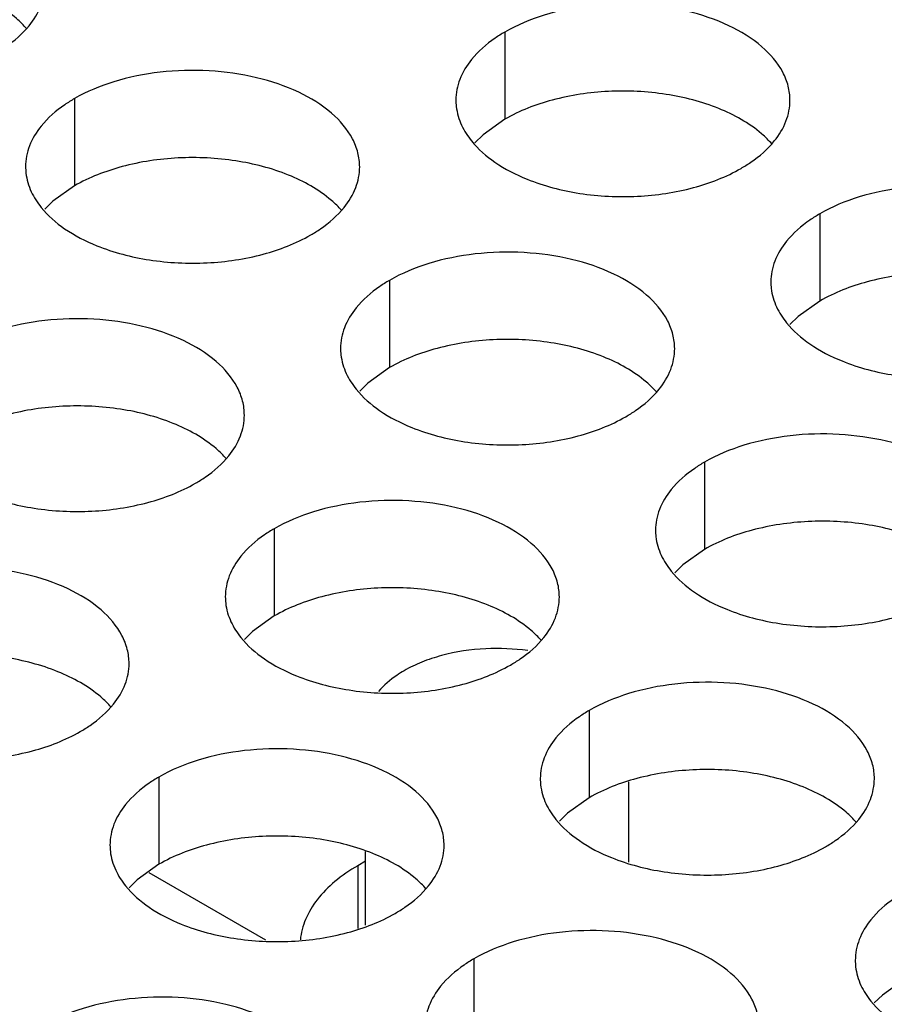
# Model space of a CAD drawing. Header units: inches. Extents: x 0 to 34, y 0 to 22.
# Tile 101 of 155: x 17.707 to 17.836, y 19.426 to 19.573. Entities that reach past the tile are written whole.
import ezdxf

# ---------------------------------------------------------------- set-up
doc = ezdxf.new("R2010")
doc.units = ezdxf.units.IN
doc.header["$LTSCALE"] = 1.87
doc.header["$MEASUREMENT"] = 0
doc.layers.get('0').update_dxf_attribs({"linetype": 'CONTINUOUS'})
doc.layers.add('02___PRT_ALL_AXES', color=7, linetype='CONTINUOUS')

msp = doc.modelspace()

# ---------------------------------------------------------------- linework, layer by layer
at = {"color": 7, "linetype": 'CONTINUOUS'}
for p, q in [((17.79793, 19.44694), (17.79793, 19.45899)), ((17.75856, 19.4375), (17.75856, 19.44854)), ((17.72611, 19.44539), (17.74357, 19.43531))]:
    msp.add_line(p, q, dxfattribs=at)
msp.add_arc((17.77824, 19.44523), 0.03371, 82.188, 92.9181, dxfattribs=at)
for points, knots in [([(17.77653, 19.47891), (17.7743, 19.47879), (17.77103, 19.47831), (17.767, 19.47698), (17.76517, 19.47611), (17.76432, 19.47562)], [0, 0, 0, 0, 0.5247, 0.770979, 1, 1, 1, 1]), ([(17.76432, 19.47562), (17.76394, 19.4754), (17.76255, 19.47453), (17.76128, 19.47344), (17.76051, 19.47251)], [0, 0, 0, 0, 0.267366, 1, 1, 1, 1])]:
    msp.add_open_spline(points, degree=3, knots=knots, dxfattribs=at)
at = {"layer": '02___PRT_ALL_AXES', "color": 7, "linetype": 'CONTINUOUS'}
for p, q in [((17.77939, 19.57124), (17.77939, 19.55818)), ((17.71499, 19.56128), (17.71499, 19.54821)), ((17.77939, 19.55818), (17.77613, 19.55586)), ((17.77613, 19.55586), (17.77492, 19.55467)), ((17.71499, 19.54821), (17.71174, 19.5459)), ((17.71174, 19.5459), (17.71053, 19.54471)), ((17.82653, 19.54402), (17.82653, 19.53096)), ((17.76213, 19.53406), (17.76213, 19.521)), ((17.82653, 19.53096), (17.82327, 19.52864)), ((17.82327, 19.52864), (17.82206, 19.52745)), ((17.76213, 19.521), (17.75888, 19.51868)), ((17.75888, 19.51868), (17.75767, 19.51749)), ((17.80927, 19.50684), (17.80927, 19.49378)), ((17.74488, 19.49688), (17.74488, 19.48382)), ((17.80927, 19.49378), (17.80602, 19.49146)), ((17.80602, 19.49146), (17.80481, 19.49027)), ((17.74488, 19.48382), (17.74162, 19.4815)), ((17.74162, 19.4815), (17.74041, 19.48031)), ((17.79202, 19.46966), (17.79202, 19.4566)), ((17.72762, 19.4597), (17.72762, 19.44663)), ((17.79202, 19.4566), (17.78876, 19.45428)), ((17.78876, 19.45428), (17.78755, 19.45309)), ((17.72762, 19.44663), (17.72437, 19.44432)), ((17.75738, 19.44642), (17.75738, 19.43702)), ((17.72437, 19.44432), (17.72316, 19.44313)), ((17.77476, 19.43248), (17.77476, 19.41942)), ((17.83916, 19.42938), (17.8359, 19.42706)), ((17.8359, 19.42706), (17.83469, 19.42587))]:
    msp.add_line(p, q, dxfattribs=at)
at = {"layer": '02___PRT_ALL_AXES', "color": 3, "linetype": 'CONTINUOUS'}
msp.add_line((17.75856, 19.4471), (17.75738, 19.44642), dxfattribs=at)
for points, knots in [([(17.70819, 19.57219), (17.70891, 19.57308), (17.71009, 19.575), (17.71053, 19.57722), (17.71053, 19.57828)], [0, 0, 0, 0, 0.520681, 1, 1, 1, 1]), ([(17.82206, 19.56102), (17.82206, 19.56174), (17.82188, 19.5632), (17.82072, 19.56611), (17.8178, 19.56947), (17.81278, 19.57252), (17.80651, 19.57462), (17.79949, 19.5756), (17.79226, 19.57541), (17.78543, 19.57404), (17.78124, 19.57231), (17.77939, 19.57124)], [0, 0, 0, 0, 0.042883, 0.087524, 0.186914, 0.304219, 0.43794, 0.582356, 0.729558, 0.871282, 1, 1, 1, 1]), ([(17.70321, 19.56808), (17.70371, 19.56837), (17.70553, 19.56952), (17.70719, 19.57096), (17.70819, 19.57219)], [0, 0, 0, 0, 0.268123, 1, 1, 1, 1]), ([(17.77939, 19.57124), (17.77889, 19.57095), (17.77706, 19.5698), (17.7754, 19.56836), (17.77441, 19.56713)], [0, 0, 0, 0, 0.268123, 1, 1, 1, 1]), ([(17.77441, 19.56713), (17.77368, 19.56624), (17.77251, 19.56432), (17.77207, 19.5621), (17.77207, 19.56104)], [0, 0, 0, 0, 0.520681, 1, 1, 1, 1]), ([(17.75767, 19.55106), (17.75767, 19.55177), (17.75748, 19.55323), (17.75633, 19.55614), (17.75341, 19.55951), (17.74839, 19.56255), (17.74212, 19.56465), (17.73509, 19.56564), (17.72786, 19.56544), (17.72103, 19.56408), (17.71684, 19.56235), (17.71499, 19.56128)], [0, 0, 0, 0, 0.042883, 0.087524, 0.186914, 0.304219, 0.43794, 0.582356, 0.729558, 0.871282, 1, 1, 1, 1]), ([(17.71499, 19.56128), (17.71449, 19.56099), (17.71267, 19.55984), (17.71101, 19.5584), (17.71001, 19.55717)], [0, 0, 0, 0, 0.268123, 1, 1, 1, 1]), ([(17.77207, 19.56104), (17.77207, 19.56073), (17.77214, 19.55944), (17.77251, 19.55818), (17.77292, 19.5573)], [0, 0, 0, 0, 0.245663, 1, 1, 1, 1]), ([(17.81972, 19.55493), (17.82045, 19.55583), (17.82162, 19.55774), (17.82206, 19.55997), (17.82206, 19.56102)], [0, 0, 0, 0, 0.520681, 1, 1, 1, 1]), ([(17.71001, 19.55717), (17.70929, 19.55628), (17.70811, 19.55436), (17.70767, 19.55214), (17.70767, 19.55108)], [0, 0, 0, 0, 0.520681, 1, 1, 1, 1]), ([(17.77292, 19.5573), (17.77331, 19.55645), (17.77469, 19.55432), (17.778, 19.55145), (17.78104, 19.54989), (17.78273, 19.54921)], [0, 0, 0, 0, 0.215502, 0.580331, 1, 1, 1, 1]), ([(17.81474, 19.55083), (17.81524, 19.55112), (17.81707, 19.55226), (17.81873, 19.55371), (17.81972, 19.55493)], [0, 0, 0, 0, 0.268123, 1, 1, 1, 1]), ([(17.70767, 19.55108), (17.70767, 19.55077), (17.70774, 19.54948), (17.70811, 19.54822), (17.70852, 19.54734)], [0, 0, 0, 0, 0.245663, 1, 1, 1, 1]), ([(17.75533, 19.54497), (17.75605, 19.54587), (17.75723, 19.54778), (17.75767, 19.55), (17.75767, 19.55106)], [0, 0, 0, 0, 0.520681, 1, 1, 1, 1]), ([(17.78273, 19.54921), (17.78524, 19.54819), (17.79073, 19.54678), (17.7992, 19.54637), (17.80743, 19.54759), (17.81253, 19.54955), (17.81474, 19.55083)], [0, 0, 0, 0, 0.247189, 0.509885, 0.767301, 1, 1, 1, 1]), ([(17.70852, 19.54734), (17.70891, 19.54649), (17.71029, 19.54436), (17.7136, 19.54149), (17.71665, 19.53993), (17.71833, 19.53925)], [0, 0, 0, 0, 0.215502, 0.580331, 1, 1, 1, 1]), ([(17.8692, 19.53381), (17.8692, 19.53452), (17.86902, 19.53598), (17.86787, 19.53889), (17.86494, 19.54225), (17.85992, 19.5453), (17.85365, 19.5474), (17.84663, 19.54838), (17.8394, 19.54819), (17.83257, 19.54682), (17.82838, 19.54509), (17.82653, 19.54402)], [0, 0, 0, 0, 0.042883, 0.087524, 0.186914, 0.304219, 0.43794, 0.582356, 0.729558, 0.871282, 1, 1, 1, 1]), ([(17.75035, 19.54086), (17.75085, 19.54115), (17.75267, 19.5423), (17.75433, 19.54374), (17.75533, 19.54497)], [0, 0, 0, 0, 0.268123, 1, 1, 1, 1]), ([(17.82653, 19.54402), (17.82603, 19.54373), (17.8242, 19.54259), (17.82254, 19.54114), (17.82155, 19.53992)], [0, 0, 0, 0, 0.268123, 1, 1, 1, 1]), ([(17.71833, 19.53925), (17.72085, 19.53823), (17.72633, 19.53682), (17.7348, 19.53641), (17.74304, 19.53763), (17.74813, 19.53959), (17.75035, 19.54086)], [0, 0, 0, 0, 0.247189, 0.509885, 0.767301, 1, 1, 1, 1]), ([(17.82155, 19.53992), (17.82082, 19.53902), (17.81965, 19.53711), (17.81921, 19.53488), (17.81921, 19.53383)], [0, 0, 0, 0, 0.520681, 1, 1, 1, 1]), ([(17.80481, 19.52384), (17.80481, 19.52456), (17.80462, 19.52601), (17.80347, 19.52893), (17.80055, 19.53229), (17.79553, 19.53534), (17.78926, 19.53744), (17.78223, 19.53842), (17.77501, 19.53823), (17.76817, 19.53686), (17.76398, 19.53513), (17.76213, 19.53406)], [0, 0, 0, 0, 0.042883, 0.087524, 0.186914, 0.304219, 0.43794, 0.582356, 0.729558, 0.871282, 1, 1, 1, 1]), ([(17.76213, 19.53406), (17.76163, 19.53377), (17.75981, 19.53262), (17.75815, 19.53118), (17.75715, 19.52995)], [0, 0, 0, 0, 0.268123, 1, 1, 1, 1]), ([(17.81921, 19.53383), (17.81921, 19.53351), (17.81928, 19.53222), (17.81965, 19.53096), (17.82006, 19.53008)], [0, 0, 0, 0, 0.245663, 1, 1, 1, 1]), ([(17.75715, 19.52995), (17.75643, 19.52906), (17.75525, 19.52714), (17.75481, 19.52492), (17.75481, 19.52386)], [0, 0, 0, 0, 0.520681, 1, 1, 1, 1]), ([(17.82006, 19.53008), (17.82045, 19.52923), (17.82183, 19.5271), (17.82514, 19.52423), (17.82818, 19.52267), (17.82987, 19.52199)], [0, 0, 0, 0, 0.215502, 0.580331, 1, 1, 1, 1]), ([(17.74041, 19.51388), (17.74041, 19.51459), (17.74023, 19.51605), (17.73908, 19.51896), (17.73615, 19.52232), (17.73113, 19.52537), (17.72486, 19.52747), (17.71784, 19.52846), (17.71061, 19.52826), (17.70378, 19.52689), (17.69959, 19.52517), (17.69774, 19.5241)], [0, 0, 0, 0, 0.042883, 0.087524, 0.186914, 0.304219, 0.43794, 0.582356, 0.729558, 0.871282, 1, 1, 1, 1]), ([(17.75481, 19.52386), (17.75481, 19.52355), (17.75488, 19.52226), (17.75525, 19.521), (17.75566, 19.52012)], [0, 0, 0, 0, 0.245663, 1, 1, 1, 1]), ([(17.80247, 19.51775), (17.80319, 19.51865), (17.80437, 19.52056), (17.80481, 19.52279), (17.80481, 19.52384)], [0, 0, 0, 0, 0.520681, 1, 1, 1, 1]), ([(17.82987, 19.52199), (17.83238, 19.52097), (17.83787, 19.51956), (17.84634, 19.51915), (17.85457, 19.52037), (17.85967, 19.52233), (17.86188, 19.52361)], [0, 0, 0, 0, 0.247189, 0.509885, 0.767301, 1, 1, 1, 1]), ([(17.75566, 19.52012), (17.75605, 19.51927), (17.75743, 19.51714), (17.76074, 19.51427), (17.76379, 19.51271), (17.76547, 19.51203)], [0, 0, 0, 0, 0.215502, 0.580331, 1, 1, 1, 1]), ([(17.79749, 19.51365), (17.79799, 19.51394), (17.79981, 19.51508), (17.80147, 19.51652), (17.80247, 19.51775)], [0, 0, 0, 0, 0.268123, 1, 1, 1, 1]), ([(17.73807, 19.50779), (17.7388, 19.50868), (17.73997, 19.5106), (17.74041, 19.51282), (17.74041, 19.51388)], [0, 0, 0, 0, 0.520681, 1, 1, 1, 1]), ([(17.76547, 19.51203), (17.76799, 19.51101), (17.77347, 19.5096), (17.78194, 19.50919), (17.79018, 19.51041), (17.79527, 19.51237), (17.79749, 19.51365)], [0, 0, 0, 0, 0.247189, 0.509885, 0.767301, 1, 1, 1, 1]), ([(17.85195, 19.49663), (17.85195, 19.49734), (17.85176, 19.4988), (17.85061, 19.50171), (17.84769, 19.50507), (17.84267, 19.50812), (17.8364, 19.51022), (17.82937, 19.5112), (17.82215, 19.51101), (17.81532, 19.50964), (17.81112, 19.50791), (17.80927, 19.50684)], [0, 0, 0, 0, 0.042883, 0.087524, 0.186914, 0.304219, 0.43794, 0.582356, 0.729558, 0.871282, 1, 1, 1, 1]), ([(17.73309, 19.50368), (17.73359, 19.50397), (17.73542, 19.50512), (17.73708, 19.50656), (17.73807, 19.50779)], [0, 0, 0, 0, 0.268123, 1, 1, 1, 1]), ([(17.80927, 19.50684), (17.80877, 19.50655), (17.80695, 19.5054), (17.80529, 19.50396), (17.80429, 19.50274)], [0, 0, 0, 0, 0.268123, 1, 1, 1, 1]), ([(17.70108, 19.50207), (17.70359, 19.50105), (17.70908, 19.49964), (17.71755, 19.49923), (17.72578, 19.50045), (17.73088, 19.50241), (17.73309, 19.50368)], [0, 0, 0, 0, 0.247189, 0.509885, 0.767301, 1, 1, 1, 1]), ([(17.80429, 19.50274), (17.80357, 19.50184), (17.80239, 19.49993), (17.80195, 19.4977), (17.80195, 19.49664)], [0, 0, 0, 0, 0.520681, 1, 1, 1, 1]), ([(17.78755, 19.48666), (17.78755, 19.48737), (17.78737, 19.48883), (17.78622, 19.49174), (17.78329, 19.49511), (17.77827, 19.49816), (17.772, 19.50026), (17.76498, 19.50124), (17.75775, 19.50104), (17.75092, 19.49968), (17.74673, 19.49795), (17.74488, 19.49688)], [0, 0, 0, 0, 0.042883, 0.087524, 0.186914, 0.304219, 0.43794, 0.582356, 0.729558, 0.871282, 1, 1, 1, 1]), ([(17.74488, 19.49688), (17.74438, 19.49659), (17.74255, 19.49544), (17.74089, 19.494), (17.7399, 19.49277)], [0, 0, 0, 0, 0.268123, 1, 1, 1, 1]), ([(17.80195, 19.49664), (17.80195, 19.49633), (17.80202, 19.49504), (17.80239, 19.49378), (17.8028, 19.4929)], [0, 0, 0, 0, 0.245663, 1, 1, 1, 1]), ([(17.7399, 19.49277), (17.73918, 19.49188), (17.738, 19.48996), (17.73756, 19.48774), (17.73756, 19.48668)], [0, 0, 0, 0, 0.520681, 1, 1, 1, 1]), ([(17.8028, 19.4929), (17.80319, 19.49205), (17.80457, 19.48992), (17.80788, 19.48705), (17.81093, 19.48549), (17.81261, 19.48481)], [0, 0, 0, 0, 0.215502, 0.580331, 1, 1, 1, 1]), ([(17.72316, 19.4767), (17.72316, 19.47741), (17.72297, 19.47887), (17.72182, 19.48178), (17.7189, 19.48514), (17.71388, 19.48819), (17.70761, 19.49029), (17.70058, 19.49128), (17.69336, 19.49108), (17.68653, 19.48971), (17.68233, 19.48799), (17.68048, 19.48692)], [0, 0, 0, 0, 0.042883, 0.087524, 0.186914, 0.304219, 0.43794, 0.582356, 0.729558, 0.871282, 1, 1, 1, 1]), ([(17.73756, 19.48668), (17.73756, 19.48637), (17.73763, 19.48508), (17.738, 19.48382), (17.73841, 19.48294)], [0, 0, 0, 0, 0.245663, 1, 1, 1, 1]), ([(17.78521, 19.48057), (17.78594, 19.48147), (17.78711, 19.48338), (17.78755, 19.4856), (17.78755, 19.48666)], [0, 0, 0, 0, 0.520681, 1, 1, 1, 1]), ([(17.81261, 19.48481), (17.81513, 19.48379), (17.82061, 19.48238), (17.82909, 19.48197), (17.83732, 19.48319), (17.84241, 19.48515), (17.84463, 19.48643)], [0, 0, 0, 0, 0.247189, 0.509885, 0.767301, 1, 1, 1, 1]), ([(17.73841, 19.48294), (17.7388, 19.48209), (17.74018, 19.47996), (17.74349, 19.47709), (17.74653, 19.47553), (17.74822, 19.47485)], [0, 0, 0, 0, 0.215502, 0.580331, 1, 1, 1, 1]), ([(17.78023, 19.47647), (17.78073, 19.47675), (17.78256, 19.4779), (17.78422, 19.47934), (17.78521, 19.48057)], [0, 0, 0, 0, 0.268123, 1, 1, 1, 1]), ([(17.72082, 19.47061), (17.72154, 19.4715), (17.72272, 19.47342), (17.72316, 19.47564), (17.72316, 19.4767)], [0, 0, 0, 0, 0.520681, 1, 1, 1, 1]), ([(17.74822, 19.47485), (17.75073, 19.47383), (17.75622, 19.47242), (17.76469, 19.47201), (17.77292, 19.47323), (17.77802, 19.47519), (17.78023, 19.47647)], [0, 0, 0, 0, 0.247189, 0.509885, 0.767301, 1, 1, 1, 1]), ([(17.8347, 19.45944), (17.8347, 19.46016), (17.83451, 19.46162), (17.83336, 19.46453), (17.83043, 19.46789), (17.82541, 19.47094), (17.81914, 19.47304), (17.81212, 19.47402), (17.80489, 19.47383), (17.79806, 19.47246), (17.79387, 19.47073), (17.79202, 19.46966)], [0, 0, 0, 0, 0.042883, 0.087524, 0.186914, 0.304219, 0.43794, 0.582356, 0.729558, 0.871282, 1, 1, 1, 1]), ([(17.71584, 19.4665), (17.71634, 19.46679), (17.71817, 19.46794), (17.71983, 19.46938), (17.72082, 19.47061)], [0, 0, 0, 0, 0.268123, 1, 1, 1, 1]), ([(17.79202, 19.46966), (17.79152, 19.46937), (17.78969, 19.46822), (17.78803, 19.46678), (17.78704, 19.46555)], [0, 0, 0, 0, 0.268123, 1, 1, 1, 1]), ([(17.68382, 19.46489), (17.68634, 19.46387), (17.69182, 19.46246), (17.70029, 19.46205), (17.70853, 19.46327), (17.71362, 19.46522), (17.71584, 19.4665)], [0, 0, 0, 0, 0.247189, 0.509885, 0.767301, 1, 1, 1, 1]), ([(17.78704, 19.46555), (17.78632, 19.46466), (17.78514, 19.46274), (17.7847, 19.46052), (17.7847, 19.45946)], [0, 0, 0, 0, 0.520681, 1, 1, 1, 1]), ([(17.7703, 19.44948), (17.7703, 19.45019), (17.77011, 19.45165), (17.76896, 19.45456), (17.76604, 19.45793), (17.76102, 19.46097), (17.75475, 19.46307), (17.74772, 19.46406), (17.7405, 19.46386), (17.73367, 19.4625), (17.72947, 19.46077), (17.72762, 19.4597)], [0, 0, 0, 0, 0.042883, 0.087524, 0.186914, 0.304219, 0.43794, 0.582356, 0.729558, 0.871282, 1, 1, 1, 1]), ([(17.72762, 19.4597), (17.72712, 19.45941), (17.7253, 19.45826), (17.72364, 19.45682), (17.72264, 19.45559)], [0, 0, 0, 0, 0.268123, 1, 1, 1, 1]), ([(17.7847, 19.45946), (17.7847, 19.45915), (17.78477, 19.45786), (17.78514, 19.4566), (17.78555, 19.45572)], [0, 0, 0, 0, 0.245663, 1, 1, 1, 1]), ([(17.83235, 19.45335), (17.83308, 19.45425), (17.83425, 19.45616), (17.83469, 19.45839), (17.8347, 19.45944)], [0, 0, 0, 0, 0.520681, 1, 1, 1, 1]), ([(17.78555, 19.45572), (17.78594, 19.45487), (17.78732, 19.45274), (17.79063, 19.44987), (17.79367, 19.44831), (17.79536, 19.44763)], [0, 0, 0, 0, 0.215502, 0.580331, 1, 1, 1, 1]), ([(17.72264, 19.45559), (17.72192, 19.4547), (17.72075, 19.45278), (17.7203, 19.45056), (17.7203, 19.4495)], [0, 0, 0, 0, 0.520681, 1, 1, 1, 1]), ([(17.82737, 19.44925), (17.82787, 19.44954), (17.8297, 19.45068), (17.83136, 19.45213), (17.83235, 19.45335)], [0, 0, 0, 0, 0.268123, 1, 1, 1, 1]), ([(17.7203, 19.4495), (17.7203, 19.44919), (17.72037, 19.4479), (17.72074, 19.44664), (17.72115, 19.44576)], [0, 0, 0, 0, 0.245663, 1, 1, 1, 1]), ([(17.76796, 19.44339), (17.76868, 19.44428), (17.76986, 19.4462), (17.7703, 19.44842), (17.7703, 19.44948)], [0, 0, 0, 0, 0.520681, 1, 1, 1, 1]), ([(17.79536, 19.44763), (17.79787, 19.44661), (17.80336, 19.4452), (17.81183, 19.44479), (17.82006, 19.44601), (17.82516, 19.44797), (17.82737, 19.44925)], [0, 0, 0, 0, 0.247189, 0.509885, 0.767301, 1, 1, 1, 1]), ([(17.72115, 19.44576), (17.72154, 19.44491), (17.72292, 19.44278), (17.72624, 19.4399), (17.72928, 19.43835), (17.73096, 19.43767)], [0, 0, 0, 0, 0.215502, 0.580331, 1, 1, 1, 1]), ([(17.75738, 19.44642), (17.75618, 19.44573), (17.75397, 19.44422), (17.75128, 19.44152), (17.74946, 19.43853), (17.74889, 19.43637), (17.74879, 19.43532)], [0, 0, 0, 0, 0.287341, 0.547425, 0.782141, 1, 1, 1, 1]), ([(17.76298, 19.43928), (17.76348, 19.43957), (17.76531, 19.44072), (17.76697, 19.44216), (17.76796, 19.44339)], [0, 0, 0, 0, 0.268123, 1, 1, 1, 1]), ([(17.83916, 19.44244), (17.83866, 19.44215), (17.83683, 19.44101), (17.83517, 19.43956), (17.83418, 19.43834)], [0, 0, 0, 0, 0.268123, 1, 1, 1, 1]), ([(17.73096, 19.43767), (17.73348, 19.43665), (17.73896, 19.43524), (17.74744, 19.43483), (17.75567, 19.43605), (17.76076, 19.43801), (17.76298, 19.43928)], [0, 0, 0, 0, 0.247189, 0.509885, 0.767301, 1, 1, 1, 1]), ([(17.83418, 19.43834), (17.83346, 19.43744), (17.83228, 19.43553), (17.83184, 19.4333), (17.83184, 19.43225)], [0, 0, 0, 0, 0.520681, 1, 1, 1, 1]), ([(17.81744, 19.42226), (17.81744, 19.42298), (17.81725, 19.42443), (17.8161, 19.42735), (17.81318, 19.43071), (17.80816, 19.43376), (17.80189, 19.43586), (17.79486, 19.43684), (17.78764, 19.43665), (17.78081, 19.43528), (17.77661, 19.43355), (17.77476, 19.43248)], [0, 0, 0, 0, 0.042883, 0.087524, 0.186914, 0.304219, 0.43794, 0.582356, 0.729558, 0.871282, 1, 1, 1, 1]), ([(17.77476, 19.43248), (17.77426, 19.43219), (17.77244, 19.43104), (17.77078, 19.4296), (17.76978, 19.42837)], [0, 0, 0, 0, 0.268123, 1, 1, 1, 1]), ([(17.83184, 19.43225), (17.83184, 19.43193), (17.83191, 19.43064), (17.83228, 19.42938), (17.83269, 19.4285)], [0, 0, 0, 0, 0.245663, 1, 1, 1, 1]), ([(17.76978, 19.42837), (17.76906, 19.42748), (17.76789, 19.42556), (17.76744, 19.42334), (17.76744, 19.42228)], [0, 0, 0, 0, 0.520681, 1, 1, 1, 1]), ([(17.83269, 19.4285), (17.83308, 19.42765), (17.83446, 19.42552), (17.83777, 19.42265), (17.84081, 19.42109), (17.8425, 19.42041)], [0, 0, 0, 0, 0.215502, 0.580331, 1, 1, 1, 1]), ([(17.75305, 19.4123), (17.75305, 19.41301), (17.75286, 19.41447), (17.75171, 19.41738), (17.74878, 19.42074), (17.74376, 19.42379), (17.73749, 19.42589), (17.73047, 19.42688), (17.72324, 19.42668), (17.71641, 19.42531), (17.71222, 19.42359), (17.71037, 19.42252)], [0, 0, 0, 0, 0.042883, 0.087524, 0.186914, 0.304219, 0.43794, 0.582356, 0.729558, 0.871282, 1, 1, 1, 1])]:
    msp.add_open_spline(points, degree=3, knots=knots, dxfattribs=at)
at = {"layer": '02___PRT_ALL_AXES', "color": 7, "linetype": 'CONTINUOUS'}
for points, knots in [([(17.70784, 19.57173), (17.70737, 19.57228), (17.70506, 19.57453), (17.70217, 19.57612), (17.69987, 19.57705)], [0, 0, 0, 0, 0.226307, 1, 1, 1, 1]), ([(17.8114, 19.55979), (17.80889, 19.56081), (17.8034, 19.56222), (17.79493, 19.56263), (17.7867, 19.56141), (17.7816, 19.55946), (17.77939, 19.55818)], [0, 0, 0, 0, 0.247189, 0.509885, 0.767301, 1, 1, 1, 1]), ([(17.81938, 19.55448), (17.8189, 19.55502), (17.8166, 19.55728), (17.81371, 19.55886), (17.8114, 19.55979)], [0, 0, 0, 0, 0.226307, 1, 1, 1, 1]), ([(17.74701, 19.54983), (17.74449, 19.55085), (17.73901, 19.55226), (17.73054, 19.55267), (17.7223, 19.55145), (17.71721, 19.54949), (17.71499, 19.54821)], [0, 0, 0, 0, 0.247189, 0.509885, 0.767301, 1, 1, 1, 1]), ([(17.75499, 19.54451), (17.75451, 19.54506), (17.7522, 19.54731), (17.74931, 19.5489), (17.74701, 19.54983)], [0, 0, 0, 0, 0.226307, 1, 1, 1, 1]), ([(17.85854, 19.53258), (17.85603, 19.53359), (17.85054, 19.53501), (17.84207, 19.53541), (17.83384, 19.5342), (17.82874, 19.53224), (17.82653, 19.53096)], [0, 0, 0, 0, 0.247189, 0.509885, 0.767301, 1, 1, 1, 1]), ([(17.79415, 19.52261), (17.79163, 19.52363), (17.78615, 19.52504), (17.77768, 19.52545), (17.76944, 19.52423), (17.76435, 19.52228), (17.76213, 19.521)], [0, 0, 0, 0, 0.247189, 0.509885, 0.767301, 1, 1, 1, 1]), ([(17.80213, 19.5173), (17.80165, 19.51784), (17.79934, 19.5201), (17.79645, 19.52168), (17.79415, 19.52261)], [0, 0, 0, 0, 0.226307, 1, 1, 1, 1]), ([(17.72975, 19.51265), (17.72724, 19.51367), (17.72175, 19.51508), (17.71328, 19.51549), (17.70505, 19.51427), (17.69995, 19.51231), (17.69774, 19.51103)], [0, 0, 0, 0, 0.247189, 0.509885, 0.767301, 1, 1, 1, 1]), ([(17.73773, 19.50733), (17.73725, 19.50788), (17.73495, 19.51013), (17.73206, 19.51172), (17.72975, 19.51265)], [0, 0, 0, 0, 0.226307, 1, 1, 1, 1]), ([(17.84129, 19.4954), (17.83877, 19.49641), (17.83329, 19.49782), (17.82482, 19.49823), (17.81658, 19.49701), (17.81149, 19.49506), (17.80927, 19.49378)], [0, 0, 0, 0, 0.247189, 0.509885, 0.767301, 1, 1, 1, 1]), ([(17.77689, 19.48543), (17.77438, 19.48645), (17.76889, 19.48786), (17.76042, 19.48827), (17.75219, 19.48705), (17.74709, 19.48509), (17.74488, 19.48382)], [0, 0, 0, 0, 0.247189, 0.509885, 0.767301, 1, 1, 1, 1]), ([(17.78487, 19.48012), (17.78439, 19.48066), (17.78209, 19.48292), (17.7792, 19.4845), (17.77689, 19.48543)], [0, 0, 0, 0, 0.226307, 1, 1, 1, 1]), ([(17.7125, 19.47547), (17.70998, 19.47649), (17.7045, 19.4779), (17.69603, 19.47831), (17.68779, 19.47709), (17.6827, 19.47513), (17.68048, 19.47385)], [0, 0, 0, 0, 0.247189, 0.509885, 0.767301, 1, 1, 1, 1]), ([(17.72048, 19.47015), (17.72, 19.4707), (17.71769, 19.47295), (17.7148, 19.47454), (17.7125, 19.47547)], [0, 0, 0, 0, 0.226307, 1, 1, 1, 1]), ([(17.82404, 19.45821), (17.82152, 19.45923), (17.81603, 19.46064), (17.80756, 19.46105), (17.79933, 19.45983), (17.79423, 19.45788), (17.79202, 19.4566)], [0, 0, 0, 0, 0.247189, 0.509885, 0.767301, 1, 1, 1, 1]), ([(17.83201, 19.4529), (17.83153, 19.45344), (17.82923, 19.4557), (17.82634, 19.45728), (17.82404, 19.45821)], [0, 0, 0, 0, 0.226307, 1, 1, 1, 1]), ([(17.75964, 19.44825), (17.75712, 19.44927), (17.75164, 19.45068), (17.74317, 19.45109), (17.73493, 19.44987), (17.72984, 19.44791), (17.72762, 19.44663)], [0, 0, 0, 0, 0.247189, 0.509885, 0.767301, 1, 1, 1, 1]), ([(17.76762, 19.44293), (17.76714, 19.44348), (17.76483, 19.44573), (17.76194, 19.44732), (17.75964, 19.44825)], [0, 0, 0, 0, 0.226307, 1, 1, 1, 1])]:
    msp.add_open_spline(points, degree=3, knots=knots, dxfattribs=at)

doc.saveas('drawing.dxf')
